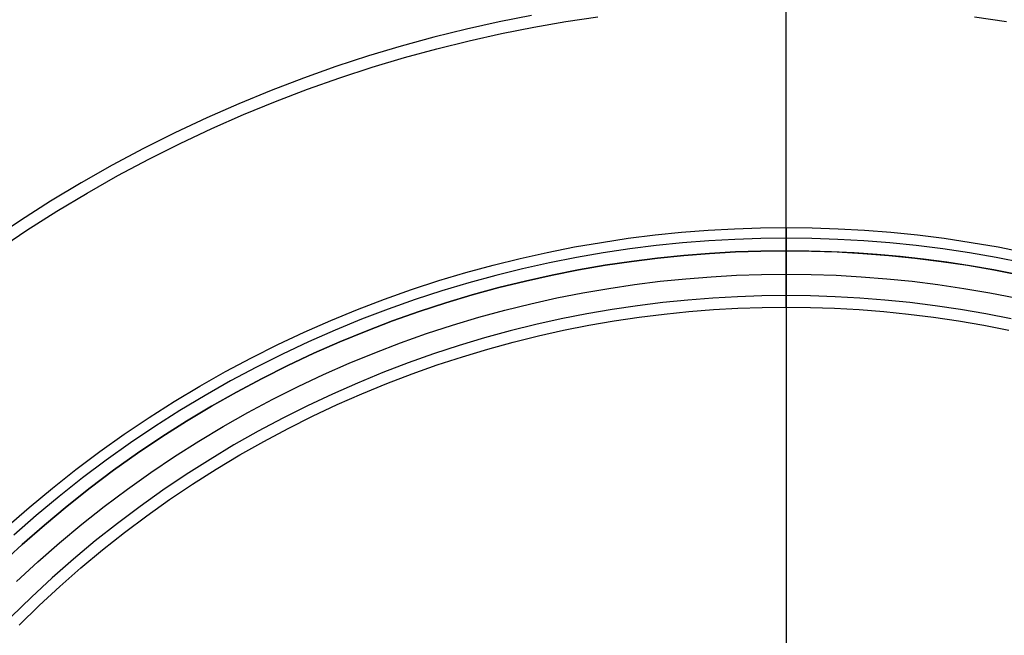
# Model space of a CAD drawing. Header units: millimetres. Extents: x 9981 to 10381, y 6395 to 6795.
# Tile 21 of 25: x 10115 to 10199, y 6660 to 6713. Entities that reach past the tile are written whole.
import ezdxf

# ---------------------------------------------------------------- set-up
doc = ezdxf.new("R2010")
doc.units = ezdxf.units.MM
doc.header["$MEASUREMENT"] = 0
for name, color, linetype in [('0 filanca', 1, 'Continuous'), ('0 filanca2', 6, 'Continuous'), ('0 riflettore', 140, 'Continuous')]:
    doc.layers.add(name, color=color, linetype=linetype)

msp = doc.modelspace()

# ---------------------------------------------------------------- linework, layer by layer
at = {"layer": '0 filanca', "lineweight": -3}
for points in [[(10158.856, 6713.158), (10156.061, 6712.607), (10153.261, 6711.984), (10150.458, 6711.291), (10147.653, 6710.525), (10144.851, 6709.686), (10142.053, 6708.773), (10139.262, 6707.786), (10136.482, 6706.725), (10133.714, 6705.589), (10130.963, 6704.379), (10128.23, 6703.095), (10125.519, 6701.736), (10122.832, 6700.303), (10120.174, 6698.798), (10117.545, 6697.22), (10114.951, 6695.571), (10112.392, 6693.851)], [(10112.97, 6693.015), (10115.507, 6694.72), (10118.079, 6696.356), (10120.685, 6697.92), (10123.322, 6699.413), (10125.985, 6700.834), (10128.673, 6702.181), (10131.383, 6703.454), (10134.111, 6704.654), (10136.855, 6705.78), (10139.612, 6706.833), (10142.379, 6707.811), (10145.154, 6708.716), (10147.933, 6709.548), (10150.713, 6710.308), (10153.493, 6710.996), (10156.27, 6711.612), (10159.041, 6712.159), (10161.803, 6712.637), (10164.555, 6713.047)], [(10196.903, 6713.047), (10199.655, 6712.637)], [(10201.062, 6691.933), (10198.759, 6692.388), (10196.462, 6692.785), (10194.174, 6693.125), (10191.897, 6693.41), (10189.632, 6693.641), (10187.381, 6693.818), (10185.146, 6693.943), (10182.928, 6694.017), (10180.729, 6694.042), (10178.53, 6694.017), (10176.312, 6693.943), (10174.077, 6693.818), (10171.826, 6693.641), (10169.561, 6693.41), (10167.284, 6693.125), (10164.996, 6692.785), (10162.699, 6692.388), (10160.396, 6691.933), (10158.088, 6691.42), (10155.777, 6690.849), (10153.465, 6690.217), (10151.155, 6689.525), (10148.849, 6688.773), (10146.549, 6687.96), (10144.257, 6687.085), (10141.976, 6686.149), (10139.708, 6685.151), (10137.455, 6684.093), (10135.22, 6682.973), (10133.006, 6681.792), (10130.815, 6680.551), (10128.648, 6679.25), (10126.509, 6677.891), (10124.401, 6676.473), (10122.324, 6674.998), (10120.282, 6673.468), (10118.277, 6671.882), (10116.31, 6670.243), (10114.385, 6668.552)], [(10113.249, 6666.025), (10115.111, 6667.747), (10117.015, 6669.42), (10118.96, 6671.041), (10120.943, 6672.609), (10122.963, 6674.123), (10125.017, 6675.581), (10127.102, 6676.984), (10129.218, 6678.328), (10131.361, 6679.615), (10133.528, 6680.842), (10135.718, 6682.01), (10137.928, 6683.118), (10140.156, 6684.165), (10142.4, 6685.151), (10144.656, 6686.077), (10146.923, 6686.942), (10149.198, 6687.747), (10151.479, 6688.491), (10153.764, 6689.175), (10156.05, 6689.8), (10158.336, 6690.365), (10160.618, 6690.872), (10162.897, 6691.322), (10165.168, 6691.715), (10167.431, 6692.052), (10169.683, 6692.334), (10171.923, 6692.562), (10174.149, 6692.737), (10176.36, 6692.861), (10178.554, 6692.934), (10180.729, 6692.958), (10182.904, 6692.934), (10185.098, 6692.861), (10187.309, 6692.737), (10189.535, 6692.562), (10191.775, 6692.334), (10194.027, 6692.052), (10196.29, 6691.715), (10198.561, 6691.322), (10200.84, 6690.872)], [(10200.563, 6690.93), (10198.541, 6691.326), (10196.524, 6691.677), (10194.513, 6691.984), (10192.511, 6692.247), (10190.518, 6692.468), (10188.535, 6692.647), (10186.563, 6692.784), (10184.605, 6692.881), (10182.659, 6692.939), (10180.729, 6692.958), (10178.554, 6692.934), (10176.36, 6692.861), (10174.149, 6692.737), (10171.923, 6692.562), (10169.683, 6692.334), (10167.431, 6692.052), (10165.168, 6691.715), (10162.897, 6691.322), (10160.618, 6690.872), (10158.336, 6690.365), (10156.05, 6689.8), (10153.764, 6689.175), (10151.479, 6688.491), (10149.198, 6687.747), (10146.923, 6686.942), (10144.656, 6686.077), (10142.4, 6685.151), (10140.156, 6684.165), (10137.928, 6683.118), (10135.718, 6682.01), (10133.528, 6680.842), (10131.361, 6679.615), (10129.218, 6678.328), (10127.102, 6676.984), (10125.017, 6675.581), (10122.963, 6674.123), (10120.943, 6672.609), (10118.96, 6671.041), (10117.015, 6669.42), (10115.111, 6667.747), (10113.249, 6666.025)], [(10200.051, 6687.11), (10197.862, 6687.542), (10195.68, 6687.919), (10193.506, 6688.243), (10191.342, 6688.514), (10189.189, 6688.733), (10187.05, 6688.901), (10184.927, 6689.02), (10182.819, 6689.09), (10180.729, 6689.114), (10178.639, 6689.09), (10176.532, 6689.02), (10174.408, 6688.901), (10172.269, 6688.733), (10170.117, 6688.514), (10167.953, 6688.243), (10165.779, 6687.919), (10163.596, 6687.542), (10161.407, 6687.11), (10159.214, 6686.622), (10157.018, 6686.079), (10154.821, 6685.479), (10152.626, 6684.822), (10150.435, 6684.107), (10148.249, 6683.334), (10146.071, 6682.503), (10143.903, 6681.613), (10141.748, 6680.665), (10139.607, 6679.659), (10137.484, 6678.595), (10135.38, 6677.473), (10133.297, 6676.294), (10131.239, 6675.058), (10129.206, 6673.766), (10127.202, 6672.419), (10125.229, 6671.017), (10123.288, 6669.563), (10121.383, 6668.056), (10119.515, 6666.499), (10117.685, 6664.892), (10115.897, 6663.237), (10114.151, 6661.536)], [(10114.853, 6660.834), (10116.581, 6662.517), (10118.35, 6664.154), (10120.16, 6665.744), (10122.009, 6667.285), (10123.895, 6668.776), (10125.815, 6670.215), (10127.767, 6671.601), (10129.75, 6672.934), (10131.761, 6674.213), (10133.798, 6675.436), (10135.858, 6676.602), (10137.94, 6677.712), (10140.041, 6678.765), (10142.159, 6679.761), (10144.292, 6680.699), (10146.437, 6681.579), (10148.591, 6682.401), (10150.754, 6683.166), (10152.923, 6683.874), (10155.095, 6684.524), (10157.268, 6685.118), (10159.441, 6685.655), (10161.611, 6686.137), (10163.777, 6686.565), (10165.936, 6686.938), (10168.087, 6687.258), (10170.229, 6687.526), (10172.358, 6687.743), (10174.474, 6687.91), (10176.576, 6688.028), (10178.661, 6688.097), (10180.729, 6688.12), (10182.797, 6688.097), (10184.882, 6688.028), (10186.984, 6687.91), (10189.1, 6687.743), (10191.23, 6687.526), (10193.371, 6687.258), (10195.522, 6686.938), (10197.681, 6686.565), (10199.847, 6686.137)]]:
    msp.add_lwpolyline(points, dxfattribs=at)
for points in [[(10180.729, 6689.114, -947.742), (10180.729, 6689.16, -951.387), (10180.729, 6689.299, -955.067), (10180.729, 6689.536, -958.778), (10180.729, 6689.871, -962.517), (10180.729, 6690.308, -966.282), (10180.729, 6690.848, -970.067), (10180.729, 6691.495, -973.869), (10180.729, 6692.249, -977.685), (10180.729, 6693.113, -981.509), (10180.729, 6694.088, -985.337), (10180.729, 6695.176, -989.165), (10180.729, 6696.378, -992.988), (10180.729, 6697.694, -996.802), (10180.729, 6699.126, -1000.601), (10180.729, 6700.673, -1004.38), (10180.729, 6702.335, -1008.134), (10180.729, 6704.113, -1011.858), (10180.729, 6706.005, -1015.548), (10180.729, 6708.011, -1019.197), (10180.729, 6710.13, -1022.8), (10180.729, 6712.361, -1026.353), (10180.729, 6714.7, -1029.851)], [(10180.729, 6688.12, -947.812), (10180.729, 6688.166, -951.452), (10180.729, 6688.304, -955.127), (10180.729, 6688.539, -958.832), (10180.729, 6688.872, -962.566), (10180.729, 6689.305, -966.325), (10180.729, 6689.841, -970.105), (10180.729, 6690.483, -973.901), (10180.729, 6691.231, -977.711), (10180.729, 6692.088, -981.53), (10180.729, 6693.056, -985.353), (10180.729, 6694.135, -989.176), (10180.729, 6695.328, -992.995), (10180.729, 6696.633, -996.804), (10180.729, 6698.053, -1000.599), (10180.729, 6699.588, -1004.375), (10180.729, 6701.237, -1008.127), (10180.729, 6703.001, -1011.85), (10180.729, 6704.879, -1015.538), (10180.729, 6706.87, -1019.187), (10180.729, 6708.973, -1022.791), (10180.729, 6711.186, -1026.346), (10180.729, 6713.509, -1029.846)], [(10180.729, 6692.958, -910.64), (10180.729, 6693.024, -910.639), (10180.729, 6693.091, -910.636), (10180.729, 6693.158, -910.63), (10180.729, 6693.227, -910.622), (10180.729, 6693.295, -910.611), (10180.729, 6693.33, -910.605), (10180.729, 6693.364, -910.598), (10180.729, 6693.399, -910.591), (10180.729, 6693.433, -910.583), (10180.729, 6693.468, -910.574), (10180.729, 6693.503, -910.564), (10180.729, 6693.537, -910.554), (10180.729, 6693.572, -910.544), (10180.729, 6693.606, -910.532), (10180.729, 6693.641, -910.52), (10180.729, 6693.675, -910.507), (10180.729, 6693.709, -910.494), (10180.729, 6693.744, -910.479), (10180.729, 6693.778, -910.464), (10180.729, 6693.811, -910.449), (10180.729, 6693.845, -910.433), (10180.729, 6693.879, -910.416), (10180.729, 6693.912, -910.398), (10180.729, 6693.945, -910.38), (10180.729, 6693.977, -910.361), (10180.729, 6694.01, -910.341), (10180.729, 6694.042, -910.321)], [(10180.729, 6694.042, -910.321), (10180.729, 6692.851, -915.084), (10180.729, 6691.833, -919.839), (10180.729, 6690.982, -924.576), (10180.729, 6690.296, -929.288), (10180.729, 6689.771, -933.968), (10180.729, 6689.403, -938.608), (10180.729, 6689.185, -943.201), (10180.729, 6689.114, -947.742)], [(10180.729, 6692.958, -910.64), (10180.729, 6691.79, -915.372), (10180.729, 6690.79, -920.095), (10180.729, 6689.955, -924.801), (10180.729, 6689.282, -929.481), (10180.729, 6688.766, -934.129), (10180.729, 6688.404, -938.738), (10180.729, 6688.19, -943.301), (10180.729, 6688.12, -947.812)]]:
    msp.add_polyline3d(points, dxfattribs=at)
at = {"layer": '0 filanca2', "lineweight": -3}
for points in [[(10113.772, 6669.233), (10115.715, 6670.939), (10117.699, 6672.593), (10119.723, 6674.194), (10121.784, 6675.738), (10123.88, 6677.227), (10126.008, 6678.658), (10128.167, 6680.03), (10130.353, 6681.342), (10132.565, 6682.595), (10134.8, 6683.786), (10137.055, 6684.917), (10139.328, 6685.985), (10141.617, 6686.992), (10143.92, 6687.937), (10146.233, 6688.82), (10148.554, 6689.641), (10150.882, 6690.4), (10153.213, 6691.098), (10155.546, 6691.735), (10157.879, 6692.312), (10160.208, 6692.83), (10162.533, 6693.289), (10164.851, 6693.689), (10167.159, 6694.033), (10169.458, 6694.321), (10171.744, 6694.554), (10174.015, 6694.732), (10176.271, 6694.859), (10178.509, 6694.933), (10180.729, 6694.958), (10182.949, 6694.933), (10185.187, 6694.859), (10187.443, 6694.732), (10189.714, 6694.554), (10192, 6694.321), (10194.299, 6694.033), (10196.608, 6693.689), (10198.925, 6693.289), (10201.25, 6692.83)], [(10113.249, 6666.025), (10115.111, 6667.747), (10117.015, 6669.42), (10118.96, 6671.041), (10120.943, 6672.609), (10122.963, 6674.123), (10125.017, 6675.581), (10127.102, 6676.984), (10129.218, 6678.328), (10131.361, 6679.615), (10133.528, 6680.842), (10135.718, 6682.01), (10137.928, 6683.118), (10140.156, 6684.165), (10142.4, 6685.151), (10144.656, 6686.077), (10146.923, 6686.942), (10149.198, 6687.747), (10151.479, 6688.491), (10153.764, 6689.175), (10156.05, 6689.8), (10158.336, 6690.365), (10160.618, 6690.872), (10162.897, 6691.322), (10165.168, 6691.715), (10167.431, 6692.052), (10169.683, 6692.334), (10171.923, 6692.562), (10174.149, 6692.737), (10176.36, 6692.861), (10178.554, 6692.934), (10180.729, 6692.958), (10182.904, 6692.934), (10185.098, 6692.861), (10187.309, 6692.737), (10189.535, 6692.562), (10191.775, 6692.334), (10194.027, 6692.052), (10196.29, 6691.715), (10198.561, 6691.322), (10200.84, 6690.872)], [(10113.249, 6666.025), (10115.111, 6667.747), (10117.015, 6669.42), (10118.96, 6671.041), (10120.943, 6672.609), (10122.963, 6674.123), (10125.017, 6675.581), (10127.102, 6676.984), (10129.218, 6678.328), (10131.361, 6679.615), (10133.528, 6680.842), (10135.718, 6682.01), (10137.928, 6683.118), (10140.156, 6684.165), (10142.4, 6685.151), (10144.656, 6686.077), (10146.923, 6686.942), (10149.198, 6687.747), (10151.479, 6688.491), (10153.764, 6689.175), (10156.05, 6689.8), (10158.336, 6690.365), (10160.618, 6690.872), (10162.897, 6691.322), (10165.168, 6691.715), (10167.431, 6692.052), (10169.683, 6692.334), (10171.923, 6692.562), (10174.149, 6692.737), (10176.36, 6692.861), (10178.554, 6692.934), (10180.729, 6692.958), (10182.904, 6692.934), (10185.098, 6692.861), (10187.309, 6692.737), (10189.535, 6692.562), (10191.775, 6692.334), (10194.027, 6692.052), (10196.29, 6691.715), (10198.561, 6691.322), (10200.84, 6690.872)], [(10114.627, 6664.575), (10116.45, 6666.262), (10118.315, 6667.9), (10120.22, 6669.488), (10122.163, 6671.024), (10124.142, 6672.507), (10126.154, 6673.936), (10128.197, 6675.31), (10130.269, 6676.627), (10132.368, 6677.887), (10134.491, 6679.089), (10136.637, 6680.233), (10138.802, 6681.318), (10140.984, 6682.344), (10143.182, 6683.311), (10145.392, 6684.218), (10147.613, 6685.065), (10149.841, 6685.853), (10152.076, 6686.582), (10154.314, 6687.252), (10156.554, 6687.864), (10158.793, 6688.418), (10161.029, 6688.915), (10163.261, 6689.355), (10165.486, 6689.74), (10167.702, 6690.07), (10169.909, 6690.346), (10172.103, 6690.57), (10174.284, 6690.741), (10176.449, 6690.863), (10178.598, 6690.934), (10180.729, 6690.958), (10182.86, 6690.934), (10185.009, 6690.863), (10187.174, 6690.741), (10189.355, 6690.57), (10191.549, 6690.346), (10193.756, 6690.07), (10195.972, 6689.74), (10198.197, 6689.355), (10200.429, 6688.915)]]:
    msp.add_lwpolyline(points, dxfattribs=at)
msp.add_polyline3d([(10180.729, 6690.958, -908.64), (10180.729, 6690.959, -908.684), (10180.729, 6690.96, -908.729), (10180.729, 6690.963, -908.774), (10180.729, 6690.966, -908.82), (10180.729, 6690.971, -908.865), (10180.729, 6690.977, -908.911), (10180.729, 6690.983, -908.958), (10180.729, 6690.991, -909.004), (10180.729, 6691.001, -909.05), (10180.729, 6691.011, -909.097), (10180.729, 6691.023, -909.144), (10180.729, 6691.035, -909.19), (10180.729, 6691.049, -909.237), (10180.729, 6691.064, -909.284), (10180.729, 6691.081, -909.33), (10180.729, 6691.098, -909.376), (10180.729, 6691.117, -909.422), (10180.729, 6691.138, -909.468), (10180.729, 6691.159, -909.514), (10180.729, 6691.182, -909.559), (10180.729, 6691.205, -909.603), (10180.729, 6691.23, -909.648), (10180.729, 6691.257, -909.691), (10180.729, 6691.284, -909.734), (10180.729, 6691.313, -909.777), (10180.729, 6691.342, -909.819), (10180.729, 6691.373, -909.86), (10180.729, 6691.405, -909.901), (10180.729, 6691.438, -909.94), (10180.729, 6691.473, -909.979), (10180.729, 6691.508, -910.017), (10180.729, 6691.544, -910.054), (10180.729, 6691.581, -910.09), (10180.729, 6691.619, -910.126), (10180.729, 6691.658, -910.16), (10180.729, 6691.697, -910.193), (10180.729, 6691.738, -910.225), (10180.729, 6691.779, -910.256), (10180.729, 6691.821, -910.285), (10180.729, 6691.864, -910.314), (10180.729, 6691.907, -910.341), (10180.729, 6691.951, -910.368), (10180.729, 6691.995, -910.393), (10180.729, 6692.039, -910.417), (10180.729, 6692.085, -910.439), (10180.729, 6692.13, -910.461), (10180.729, 6692.176, -910.481), (10180.729, 6692.222, -910.5), (10180.729, 6692.268, -910.517), (10180.729, 6692.315, -910.534), (10180.729, 6692.361, -910.549), (10180.729, 6692.408, -910.563), (10180.729, 6692.454, -910.576), (10180.729, 6692.501, -910.587), (10180.729, 6692.548, -910.597), (10180.729, 6692.594, -910.607), (10180.729, 6692.641, -910.615), (10180.729, 6692.687, -910.622), (10180.729, 6692.733, -910.627), (10180.729, 6692.778, -910.632), (10180.729, 6692.824, -910.636), (10180.729, 6692.869, -910.638), (10180.729, 6692.914, -910.64), (10180.729, 6692.958, -910.64), (10180.729, 6693.002, -910.64), (10180.729, 6693.047, -910.638), (10180.729, 6693.092, -910.636), (10180.729, 6693.138, -910.632), (10180.729, 6693.183, -910.627), (10180.729, 6693.229, -910.622), (10180.729, 6693.276, -910.615), (10180.729, 6693.322, -910.607), (10180.729, 6693.368, -910.597), (10180.729, 6693.415, -910.587), (10180.729, 6693.462, -910.576), (10180.729, 6693.508, -910.563), (10180.729, 6693.555, -910.549), (10180.729, 6693.602, -910.534), (10180.729, 6693.648, -910.517), (10180.729, 6693.694, -910.5), (10180.729, 6693.74, -910.481), (10180.729, 6693.786, -910.461), (10180.729, 6693.832, -910.439), (10180.729, 6693.877, -910.417), (10180.729, 6693.921, -910.393), (10180.729, 6693.966, -910.368), (10180.729, 6694.009, -910.341), (10180.729, 6694.052, -910.314), (10180.729, 6694.095, -910.285), (10180.729, 6694.137, -910.256), (10180.729, 6694.178, -910.225), (10180.729, 6694.219, -910.193), (10180.729, 6694.258, -910.16), (10180.729, 6694.297, -910.126), (10180.729, 6694.335, -910.09), (10180.729, 6694.372, -910.054), (10180.729, 6694.408, -910.017), (10180.729, 6694.444, -909.979), (10180.729, 6694.478, -909.94), (10180.729, 6694.511, -909.901), (10180.729, 6694.543, -909.86), (10180.729, 6694.574, -909.819), (10180.729, 6694.603, -909.777), (10180.729, 6694.632, -909.734), (10180.729, 6694.66, -909.691), (10180.729, 6694.686, -909.648), (10180.729, 6694.711, -909.603), (10180.729, 6694.735, -909.559), (10180.729, 6694.757, -909.514), (10180.729, 6694.779, -909.468), (10180.729, 6694.799, -909.422), (10180.729, 6694.818, -909.376), (10180.729, 6694.835, -909.33), (10180.729, 6694.852, -909.284), (10180.729, 6694.867, -909.237), (10180.729, 6694.881, -909.19), (10180.729, 6694.894, -909.144), (10180.729, 6694.905, -909.097), (10180.729, 6694.916, -909.05), (10180.729, 6694.925, -909.004), (10180.729, 6694.933, -908.958), (10180.729, 6694.94, -908.911), (10180.729, 6694.945, -908.865), (10180.729, 6694.95, -908.82), (10180.729, 6694.954, -908.774), (10180.729, 6694.956, -908.729), (10180.729, 6694.958, -908.684), (10180.729, 6694.958, -908.64), (10180.729, 6694.958, -908.596), (10180.729, 6694.956, -908.551), (10180.729, 6694.954, -908.506), (10180.729, 6694.95, -908.46), (10180.729, 6694.945, -908.415), (10180.729, 6694.94, -908.369), (10180.729, 6694.933, -908.322), (10180.729, 6694.925, -908.276), (10180.729, 6694.916, -908.23), (10180.729, 6694.905, -908.183), (10180.729, 6694.894, -908.136), (10180.729, 6694.881, -908.09), (10180.729, 6694.867, -908.043), (10180.729, 6694.852, -907.997), (10180.729, 6694.835, -907.95), (10180.729, 6694.818, -907.904), (10180.729, 6694.799, -907.858), (10180.729, 6694.779, -907.812), (10180.729, 6694.757, -907.767), (10180.729, 6694.735, -907.721), (10180.729, 6694.711, -907.677), (10180.729, 6694.686, -907.633), (10180.729, 6694.66, -907.589), (10180.729, 6694.632, -907.546), (10180.729, 6694.603, -907.503), (10180.729, 6694.574, -907.461), (10180.729, 6694.543, -907.42), (10180.729, 6694.511, -907.379), (10180.729, 6694.478, -907.34), (10180.729, 6694.444, -907.301), (10180.729, 6694.408, -907.263), (10180.729, 6694.372, -907.226), (10180.729, 6694.335, -907.19), (10180.729, 6694.297, -907.155), (10180.729, 6694.258, -907.12), (10180.729, 6694.219, -907.087), (10180.729, 6694.178, -907.055), (10180.729, 6694.137, -907.024), (10180.729, 6694.095, -906.995), (10180.729, 6694.052, -906.966), (10180.729, 6694.009, -906.939), (10180.729, 6693.966, -906.912), (10180.729, 6693.921, -906.887), (10180.729, 6693.877, -906.863), (10180.729, 6693.832, -906.841), (10180.729, 6693.786, -906.82), (10180.729, 6693.74, -906.799), (10180.729, 6693.694, -906.78), (10180.729, 6693.648, -906.763), (10180.729, 6693.602, -906.746), (10180.729, 6693.555, -906.731), (10180.729, 6693.508, -906.717), (10180.729, 6693.462, -906.705), (10180.729, 6693.415, -906.693), (10180.729, 6693.368, -906.683), (10180.729, 6693.322, -906.673), (10180.729, 6693.276, -906.665), (10180.729, 6693.229, -906.659), (10180.729, 6693.183, -906.653), (10180.729, 6693.138, -906.648), (10180.729, 6693.092, -906.645), (10180.729, 6693.047, -906.642), (10180.729, 6693.002, -906.641), (10180.729, 6692.958, -906.64), (10180.729, 6692.914, -906.641), (10180.729, 6692.869, -906.642), (10180.729, 6692.824, -906.645), (10180.729, 6692.778, -906.648), (10180.729, 6692.733, -906.653), (10180.729, 6692.687, -906.659), (10180.729, 6692.641, -906.665), (10180.729, 6692.594, -906.673), (10180.729, 6692.548, -906.683), (10180.729, 6692.501, -906.693), (10180.729, 6692.454, -906.705), (10180.729, 6692.408, -906.717), (10180.729, 6692.361, -906.731), (10180.729, 6692.315, -906.746), (10180.729, 6692.268, -906.763), (10180.729, 6692.222, -906.78), (10180.729, 6692.176, -906.799), (10180.729, 6692.13, -906.82), (10180.729, 6692.085, -906.841), (10180.729, 6692.039, -906.863), (10180.729, 6691.995, -906.887), (10180.729, 6691.951, -906.912), (10180.729, 6691.907, -906.939), (10180.729, 6691.864, -906.966), (10180.729, 6691.821, -906.995), (10180.729, 6691.779, -907.024), (10180.729, 6691.738, -907.055), (10180.729, 6691.697, -907.087), (10180.729, 6691.658, -907.12), (10180.729, 6691.619, -907.155), (10180.729, 6691.581, -907.19), (10180.729, 6691.544, -907.226), (10180.729, 6691.508, -907.263), (10180.729, 6691.473, -907.301), (10180.729, 6691.438, -907.34), (10180.729, 6691.405, -907.379), (10180.729, 6691.373, -907.42), (10180.729, 6691.342, -907.461), (10180.729, 6691.313, -907.503), (10180.729, 6691.284, -907.546), (10180.729, 6691.257, -907.589), (10180.729, 6691.23, -907.633), (10180.729, 6691.205, -907.677), (10180.729, 6691.182, -907.721), (10180.729, 6691.159, -907.767), (10180.729, 6691.138, -907.812), (10180.729, 6691.117, -907.858), (10180.729, 6691.098, -907.904), (10180.729, 6691.081, -907.95), (10180.729, 6691.064, -907.997), (10180.729, 6691.049, -908.043), (10180.729, 6691.035, -908.09), (10180.729, 6691.023, -908.136), (10180.729, 6691.011, -908.183), (10180.729, 6691.001, -908.23), (10180.729, 6690.991, -908.276), (10180.729, 6690.983, -908.322), (10180.729, 6690.977, -908.369), (10180.729, 6690.971, -908.415), (10180.729, 6690.966, -908.46), (10180.729, 6690.963, -908.506), (10180.729, 6690.96, -908.551), (10180.729, 6690.959, -908.596), (10180.729, 6690.958, -908.64)], dxfattribs=at)
at = {"layer": '0 riflettore', "lineweight": -3}
for points in [[(10114.627, 6664.575), (10116.45, 6666.262), (10118.315, 6667.9), (10120.22, 6669.488), (10122.163, 6671.024), (10124.142, 6672.507), (10126.154, 6673.936), (10128.197, 6675.31), (10130.269, 6676.627), (10132.368, 6677.887), (10134.491, 6679.089), (10136.637, 6680.233), (10138.802, 6681.318), (10140.984, 6682.344), (10143.182, 6683.311), (10145.392, 6684.218), (10147.613, 6685.065), (10149.841, 6685.853), (10152.076, 6686.582), (10154.314, 6687.252), (10156.554, 6687.864), (10158.793, 6688.418), (10161.029, 6688.915), (10163.261, 6689.355), (10165.486, 6689.74), (10167.702, 6690.07), (10169.909, 6690.346), (10172.103, 6690.57), (10174.284, 6690.741), (10176.449, 6690.863), (10178.598, 6690.934), (10180.729, 6690.958)], [(10180.729, 6690.958), (10182.86, 6690.934), (10185.009, 6690.863), (10187.174, 6690.741), (10189.355, 6690.57), (10191.549, 6690.346), (10193.756, 6690.07), (10195.972, 6689.74), (10198.197, 6689.355), (10200.429, 6688.915)], [(10180.729, 6690.958), (10180.729, 6498.958)]]:
    msp.add_lwpolyline(points, dxfattribs=at)
at = {"layer": '0 riflettore', "lineweight": -3, "extrusion": (1, 0, 0)}
for points in [[(6639.958, -820.64), (6690.958, -910.64)], [(6659.958, -355.64), (6659.958, -375.64)]]:
    msp.add_lwpolyline(points, dxfattribs=at)

doc.saveas('drawing.dxf')
